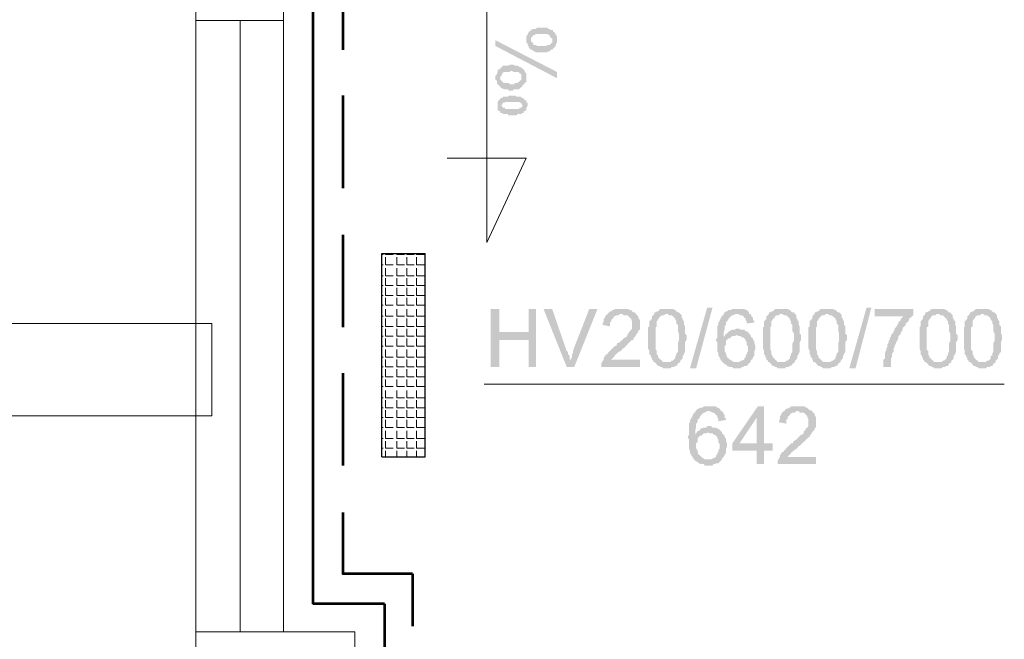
# Model space of a CAD drawing. Header units: millimetres. Extents: x 16 to 647, y 3 to 417.
# Tile 4 of 80: x 154 to 188, y 70 to 91. Entities that reach past the tile are written whole.
import ezdxf

# ---------------------------------------------------------------- set-up
doc = ezdxf.new("R2010")
doc.units = ezdxf.units.MM
doc.header["$MEASUREMENT"] = 0
doc.layers.get('0').update_dxf_attribs({"linetype": 'CONTINUOUS'})

msp = doc.modelspace()

# ---------------------------------------------------------------- hatches: boundary and pattern name
for points in [[(171.973, 90.839), (171.924, 90.839), (171.891, 90.872), (171.841, 90.872), (171.808, 90.922), (171.46, 90.922), (171.378, 90.872), (171.295, 90.872), (171.245, 90.839), (171.212, 90.79), (171.196, 90.806), (171.163, 90.757), (171.13, 90.707), (171.13, 90.674), (171.08, 90.624), (171.08, 90.492), (171.08, 90.409), (171.13, 90.376), (171.13, 90.326), (171.163, 90.293), (171.163, 90.244), (171.212, 90.194), (171.245, 90.161), (171.245, 90.492), (171.245, 90.575), (171.295, 90.624), (171.328, 90.674), (171.378, 90.674), (171.411, 90.707), (171.808, 90.707), (171.841, 90.674), (171.891, 90.674), (171.891, 90.624), (171.924, 90.575), (171.973, 90.542), (171.973, 90.492)], [(172.139, 90.492), (172.139, 90.624), (172.089, 90.674), (172.089, 90.707), (172.056, 90.757), (172.006, 90.79), (172.006, 90.839), (171.973, 90.839), (171.973, 90.492), (171.973, 90.409), (171.924, 90.376), (171.891, 90.326), (171.808, 90.326), (171.758, 90.293), (171.46, 90.293), (171.411, 90.326), (171.328, 90.326), (171.328, 90.376), (171.295, 90.409), (171.245, 90.459), (171.245, 90.492), (171.245, 90.161), (171.295, 90.161), (171.328, 90.111), (171.378, 90.111), (171.411, 90.078), (171.808, 90.078), (171.841, 90.111), (171.891, 90.111), (171.924, 90.161), (171.973, 90.161), (172.006, 90.194), (172.006, 90.211), (172.056, 90.244), (172.089, 90.293), (172.089, 90.326), (172.139, 90.409), (172.139, 90.459)], [(172.139, 89.185), (172.139, 89.4), (170.021, 90.492), (170.021, 90.293)], [(170.948, 89.516), (170.914, 89.565), (170.865, 89.565), (170.782, 89.615), (170.699, 89.615), (170.65, 89.648), (170.534, 89.648), (170.451, 89.615), (170.269, 89.615), (170.236, 89.565), (170.186, 89.516), (170.153, 89.516), (170.153, 89.483), (170.104, 89.483), (170.104, 89.4), (170.071, 89.35), (170.071, 89.317), (170.021, 89.268), (170.021, 89.135), (170.071, 89.102), (170.071, 89.019), (170.104, 88.97), (170.153, 88.937), (170.186, 88.887), (170.186, 89.234), (170.17, 89.234), (170.236, 89.268), (170.236, 89.317), (170.269, 89.35), (170.269, 89.367), (170.319, 89.4), (170.484, 89.4), (170.567, 89.433), (170.567, 89.45), (170.65, 89.4), (170.832, 89.4), (170.832, 89.35), (170.865, 89.35), (170.914, 89.317), (170.914, 89.185)], [(171.08, 89.234), (171.08, 89.35), (171.03, 89.4), (171.03, 89.433), (170.997, 89.483), (170.948, 89.516), (170.948, 89.532), (170.914, 89.185), (170.914, 89.135), (170.865, 89.102), (170.832, 89.052), (170.815, 89.069), (170.782, 89.019), (170.699, 89.019), (170.65, 88.97), (170.534, 88.97), (170.484, 89.019), (170.319, 89.019), (170.269, 89.052), (170.269, 89.069), (170.236, 89.102), (170.186, 89.135), (170.186, 89.234), (170.186, 88.887), (170.236, 88.837), (170.269, 88.837), (170.319, 88.804), (170.451, 88.804), (170.484, 88.755), (170.617, 88.755), (170.65, 88.804), (170.832, 88.804), (170.865, 88.837), (170.914, 88.887), (170.948, 88.887), (170.948, 88.937), (170.997, 88.97), (171.03, 89.019), (171.08, 89.052), (171.08, 89.135)], [(171.13, 88.258), (171.13, 88.341), (171.08, 88.341), (171.08, 88.374), (171.08, 88.424), (171.03, 88.424), (171.03, 88.457), (170.997, 88.457), (170.997, 88.506), (170.914, 88.506), (170.914, 88.556), (170.749, 88.556), (170.699, 88.589), (170.484, 88.589), (170.451, 88.556), (170.269, 88.556), (170.269, 88.506), (170.186, 88.506), (170.186, 88.457), (170.153, 88.457), (170.153, 88.424), (170.137, 88.44), (170.104, 88.374), (170.104, 88.341), (170.104, 88.291), (170.104, 88.258), (170.104, 88.176), (170.104, 88.076), (170.153, 88.076), (170.153, 88.043), (170.186, 88.043), (170.186, 87.994), (170.236, 87.994), (170.236, 88.258), (170.22, 88.258), (170.269, 88.291), (170.269, 88.341), (170.352, 88.341), (170.352, 88.374), (170.832, 88.374), (170.865, 88.341), (170.914, 88.341), (170.914, 88.291), (170.948, 88.291), (170.948, 87.994), (170.997, 87.994), (170.997, 88.043), (171.03, 88.043), (171.03, 88.076), (171.08, 88.076), (171.08, 88.126), (171.08, 88.176), (171.13, 88.209), (171.113, 88.225)], [(170.948, 87.994), (170.948, 88.258), (170.948, 88.209), (170.914, 88.176), (170.865, 88.176), (170.832, 88.126), (170.352, 88.126), (170.352, 88.176), (170.269, 88.176), (170.269, 88.209), (170.236, 88.209), (170.236, 88.258), (170.236, 87.994), (170.269, 87.994), (170.269, 87.96), (170.451, 87.96), (170.451, 87.911), (170.749, 87.911), (170.782, 87.96), (170.914, 87.96)], [(170.153, 81.26), (169.856, 81.26), (169.856, 79.274), (170.153, 79.274), (170.153, 80.201), (171.163, 80.201), (170.153, 80.465)], [(171.411, 81.26), (171.163, 81.26), (171.163, 80.465), (170.153, 80.465), (171.163, 80.201), (171.163, 79.274), (171.411, 79.274)], [(171.973, 81.26), (171.676, 81.26), (172.47, 79.274), (172.602, 79.489), (172.586, 79.506), (172.569, 79.572), (172.569, 79.655), (172.519, 79.704), (172.519, 79.787), (172.47, 79.82)], [(173.529, 81.26), (173.247, 81.26), (172.685, 79.82), (172.685, 79.737), (172.652, 79.704), (172.652, 79.605), (172.602, 79.522), (172.602, 79.489), (172.47, 79.274), (172.734, 79.274)], [(174.339, 81.26), (174.124, 81.26), (174.091, 81.226), (174.042, 81.226), (174.008, 81.177), (173.959, 81.177), (173.926, 81.144), (173.876, 81.094), (173.826, 81.044), (173.793, 81.011), (173.793, 80.962), (173.744, 80.929), (173.744, 80.846), (173.711, 80.763), (173.711, 80.714), (173.959, 80.664), (173.959, 80.796), (174.008, 80.846), (174.008, 80.879), (174.042, 80.929), (174.091, 80.962), (174.091, 81.011), (174.124, 81.011), (174.174, 81.044), (174.257, 81.044), (174.306, 81.094), (174.852, 81.094), (174.803, 81.144), (174.77, 81.144), (174.72, 81.177), (174.687, 81.226), (174.637, 81.226), (174.588, 81.26), (174.422, 81.26)], [(175.911, 81.26), (175.696, 81.26), (175.646, 81.226), (175.613, 81.177), (175.564, 81.177), (175.531, 81.144), (175.481, 81.144), (175.481, 81.094), (175.944, 81.094), (175.994, 81.044), (176.077, 81.044), (176.126, 81.011), (176.159, 80.962), (176.209, 80.929), (176.209, 80.879), (176.242, 80.846), (176.242, 80.763), (176.292, 80.714), (176.292, 80.498), (176.325, 80.416), (176.325, 80.25), (176.325, 80.168), (176.292, 80.085), (176.292, 79.787), (176.242, 79.737), (176.242, 79.655), (176.209, 79.655), (176.209, 79.572), (176.159, 79.522), (176.126, 79.489), (176.077, 79.489), (176.044, 79.44), (175.481, 79.44), (175.531, 79.406), (175.564, 79.357), (175.613, 79.307), (175.646, 79.307), (175.696, 79.274), (175.746, 79.274), (175.779, 79.224), (176.044, 79.224), (176.077, 79.274), (176.159, 79.274), (176.209, 79.307), (176.242, 79.307), (176.292, 79.357), (176.275, 79.373), (176.325, 79.406), (176.374, 79.44), (176.374, 79.489), (176.424, 79.522), (176.457, 79.572), (176.457, 79.655), (176.507, 79.704), (176.507, 79.737), (176.54, 79.787), (176.54, 80.118), (176.59, 80.201), (176.59, 80.366), (176.54, 80.416), (176.54, 80.664), (176.507, 80.714), (176.507, 80.846), (176.457, 80.879), (176.457, 80.929), (176.424, 80.962), (176.424, 81.044), (176.408, 81.061), (176.374, 81.094), (176.325, 81.144), (176.292, 81.144), (176.242, 81.177), (176.209, 81.226), (176.192, 81.226), (176.126, 81.26), (175.994, 81.26)], [(176.705, 79.224), (177.301, 81.309), (177.483, 81.309), (176.92, 79.224)], [(178.327, 81.26), (178.161, 81.26), (178.112, 81.226), (178.029, 81.226), (177.979, 81.177), (177.946, 81.177), (177.897, 81.144), (177.864, 81.094), (178.36, 81.094), (178.443, 81.044), (178.492, 81.044), (178.542, 81.011), (178.575, 80.962), (178.558, 80.978), (178.625, 80.929), (178.625, 80.879), (178.658, 80.846), (178.658, 80.763), (178.922, 80.796), (178.922, 80.846), (178.873, 80.879), (178.873, 80.962), (178.823, 81.011), (178.79, 81.094), (178.74, 81.094), (178.74, 81.144), (178.707, 81.177), (178.658, 81.226), (178.625, 81.226), (178.575, 81.26), (178.41, 81.26)], [(179.849, 81.26), (179.634, 81.26), (179.601, 81.226), (179.551, 81.177), (179.502, 81.177), (179.468, 81.144), (179.419, 81.144), (179.419, 81.094), (179.882, 81.094), (179.932, 81.044), (180.014, 81.044), (180.064, 81.011), (180.097, 80.962), (180.147, 80.929), (180.147, 80.879), (180.18, 80.846), (180.18, 80.763), (180.23, 80.714), (180.23, 80.498), (180.279, 80.416), (180.279, 80.25), (180.279, 80.168), (180.23, 80.085), (180.23, 79.787), (180.18, 79.737), (180.18, 79.655), (180.147, 79.655), (180.147, 79.572), (180.097, 79.522), (180.064, 79.489), (180.014, 79.489), (179.981, 79.44), (179.419, 79.44), (179.468, 79.406), (179.502, 79.357), (179.551, 79.307), (179.601, 79.307), (179.634, 79.274), (179.684, 79.274), (179.717, 79.224), (179.981, 79.224), (180.014, 79.274), (180.097, 79.274), (180.147, 79.307), (180.18, 79.307), (180.23, 79.357), (180.213, 79.373), (180.279, 79.406), (180.312, 79.44), (180.312, 79.489), (180.362, 79.522), (180.395, 79.572), (180.395, 79.655), (180.445, 79.704), (180.445, 79.737), (180.478, 79.787), (180.478, 80.118), (180.527, 80.201), (180.527, 80.366), (180.478, 80.416), (180.478, 80.664), (180.445, 80.714), (180.445, 80.846), (180.395, 80.879), (180.395, 80.929), (180.362, 80.962), (180.362, 81.044), (180.345, 81.061), (180.312, 81.094), (180.279, 81.144), (180.23, 81.144), (180.18, 81.177), (180.147, 81.226), (180.13, 81.226), (180.064, 81.26), (179.932, 81.26)], [(181.421, 81.26), (181.206, 81.26), (181.156, 81.226), (181.123, 81.177), (181.073, 81.177), (181.04, 81.144), (180.991, 81.144), (180.991, 81.094), (181.454, 81.094), (181.504, 81.044), (181.586, 81.044), (181.619, 81.011), (181.669, 80.962), (181.719, 80.929), (181.719, 80.879), (181.752, 80.846), (181.752, 80.763), (181.801, 80.714), (181.801, 80.498), (181.834, 80.416), (181.834, 80.25), (181.834, 80.168), (181.801, 80.085), (181.801, 79.787), (181.752, 79.737), (181.752, 79.655), (181.719, 79.655), (181.719, 79.572), (181.669, 79.522), (181.619, 79.489), (181.586, 79.489), (181.537, 79.44), (180.991, 79.44), (181.04, 79.406), (181.073, 79.357), (181.123, 79.307), (181.156, 79.307), (181.206, 79.274), (181.239, 79.274), (181.288, 79.224), (181.537, 79.224), (181.586, 79.274), (181.669, 79.274), (181.719, 79.307), (181.752, 79.307), (181.801, 79.357), (181.785, 79.373), (181.834, 79.406), (181.884, 79.44), (181.884, 79.489), (181.917, 79.522), (181.967, 79.572), (181.967, 79.655), (182, 79.704), (182, 79.737), (182.05, 79.787), (182.05, 80.118), (182.099, 80.201), (182.099, 80.366), (182.05, 80.416), (182.05, 80.664), (182, 80.714), (182, 80.846), (181.967, 80.879), (181.967, 80.929), (181.917, 80.962), (181.917, 81.044), (181.917, 81.061), (181.884, 81.094), (181.834, 81.144), (181.801, 81.144), (181.752, 81.177), (181.719, 81.226), (181.702, 81.226), (181.619, 81.26), (181.504, 81.26)], [(182.182, 79.224), (182.778, 81.309), (182.943, 81.309), (182.397, 79.224)], [(184.382, 81.26), (183.059, 81.26), (183.059, 81.011), (184.035, 81.011), (184.002, 80.962), (183.952, 80.929), (183.952, 80.879), (183.919, 80.846), (183.87, 80.796), (183.87, 80.763), (183.836, 80.714), (183.787, 80.631), (183.737, 80.581), (183.737, 80.548), (183.704, 80.498), (183.704, 80.465), (183.654, 80.416), (183.621, 80.366), (183.621, 80.333), (183.572, 80.25), (183.572, 80.201), (183.539, 80.168), (183.539, 80.118), (183.489, 80.035), (183.489, 79.952), (183.456, 79.903), (183.456, 79.82), (183.439, 79.837), (183.406, 79.737), (183.406, 79.572), (183.357, 79.522), (183.357, 79.274), (183.621, 79.274), (183.621, 79.572), (183.654, 79.605), (183.654, 79.737), (183.704, 79.787), (183.704, 79.903), (183.737, 79.952), (183.737, 79.986), (183.787, 80.085), (183.787, 80.118), (183.836, 80.168), (183.836, 80.201), (183.87, 80.25), (183.87, 80.333), (183.919, 80.366), (183.952, 80.416), (183.952, 80.465), (184.002, 80.498), (184.002, 80.548), (184.035, 80.631), (184.085, 80.664), (184.118, 80.714), (184.118, 80.763), (184.167, 80.796), (184.217, 80.846), (184.25, 80.929), (184.234, 80.945), (184.3, 80.962), (184.333, 81.011), (184.382, 81.044)], [(185.226, 81.26), (185.011, 81.26), (184.978, 81.226), (184.928, 81.177), (184.895, 81.177), (184.846, 81.144), (184.796, 81.144), (184.796, 81.094), (185.276, 81.094), (185.309, 81.044), (185.392, 81.044), (185.441, 81.011), (185.474, 80.962), (185.524, 80.929), (185.524, 80.879), (185.574, 80.846), (185.574, 80.763), (185.607, 80.714), (185.607, 80.498), (185.656, 80.416), (185.656, 80.25), (185.656, 80.168), (185.607, 80.085), (185.607, 79.787), (185.574, 79.737), (185.574, 79.655), (185.524, 79.655), (185.524, 79.572), (185.474, 79.522), (185.441, 79.489), (185.392, 79.489), (185.359, 79.44), (184.796, 79.44), (184.846, 79.406), (184.895, 79.357), (184.928, 79.307), (184.978, 79.307), (185.011, 79.274), (185.061, 79.274), (185.094, 79.224), (185.359, 79.224), (185.392, 79.274), (185.474, 79.274), (185.524, 79.307), (185.574, 79.307), (185.607, 79.357), (185.59, 79.373), (185.656, 79.406), (185.69, 79.44), (185.69, 79.489), (185.739, 79.522), (185.772, 79.572), (185.772, 79.655), (185.822, 79.704), (185.822, 79.737), (185.855, 79.787), (185.855, 80.118), (185.905, 80.201), (185.905, 80.366), (185.855, 80.416), (185.855, 80.664), (185.822, 80.714), (185.822, 80.846), (185.772, 80.879), (185.772, 80.929), (185.739, 80.962), (185.739, 81.044), (185.723, 81.061), (185.69, 81.094), (185.656, 81.144), (185.607, 81.144), (185.574, 81.177), (185.524, 81.226), (185.508, 81.226), (185.441, 81.26), (185.309, 81.26)], [(186.748, 81.26), (186.533, 81.26), (186.5, 81.226), (186.451, 81.177), (186.418, 81.177), (186.368, 81.144), (186.335, 81.144), (186.335, 81.094), (186.798, 81.094), (186.831, 81.044), (186.914, 81.044), (186.964, 81.011), (187.013, 80.962), (187.046, 80.929), (187.046, 80.879), (187.096, 80.846), (187.096, 80.763), (187.129, 80.714), (187.129, 80.498), (187.179, 80.416), (187.179, 80.25), (187.179, 80.168), (187.129, 80.085), (187.129, 79.787), (187.096, 79.737), (187.096, 79.655), (187.046, 79.655), (187.046, 79.572), (187.013, 79.522), (186.964, 79.489), (186.914, 79.489), (186.881, 79.44), (186.335, 79.44), (186.368, 79.406), (186.418, 79.357), (186.451, 79.307), (186.5, 79.307), (186.533, 79.274), (186.583, 79.274), (186.633, 79.224), (186.881, 79.224), (186.914, 79.274), (187.013, 79.274), (187.046, 79.307), (187.096, 79.307), (187.129, 79.357), (187.112, 79.373), (187.179, 79.406), (187.212, 79.44), (187.212, 79.489), (187.261, 79.522), (187.294, 79.572), (187.294, 79.655), (187.344, 79.704), (187.344, 79.737), (187.394, 79.787), (187.394, 80.118), (187.427, 80.201), (187.427, 80.366), (187.394, 80.416), (187.394, 80.664), (187.344, 80.714), (187.344, 80.846), (187.294, 80.879), (187.294, 80.929), (187.261, 80.962), (187.261, 81.044), (187.245, 81.061), (187.212, 81.094), (187.179, 81.144), (187.129, 81.144), (187.096, 81.177), (187.046, 81.226), (187.03, 81.226), (186.964, 81.26), (186.831, 81.26)], [(174.852, 81.094), (174.339, 81.094), (174.389, 81.094), (174.422, 81.044), (174.554, 81.044), (174.588, 81.011), (174.637, 80.962), (174.621, 80.978), (174.687, 80.929), (174.687, 80.879), (174.72, 80.846), (174.72, 80.581), (174.687, 80.548), (174.637, 80.498), (174.588, 80.416), (174.588, 80.432), (174.554, 80.366), (174.554, 80.333), (174.505, 80.283), (174.472, 80.283), (174.422, 80.25), (174.389, 80.201), (174.339, 80.168), (174.306, 80.118), (174.207, 80.085), (174.174, 79.986), (174.124, 79.986), (174.091, 79.952), (174.042, 79.903), (174.008, 79.87), (173.959, 79.82), (173.926, 79.787), (173.876, 79.737), (173.876, 79.704), (173.826, 79.704), (173.793, 79.655), (173.744, 79.572), (173.744, 79.522), (173.711, 79.489), (173.711, 79.44), (173.694, 79.456), (173.661, 79.406), (173.661, 79.274), (174.985, 79.274), (174.985, 79.522), (174.008, 79.522), (174.042, 79.572), (174.091, 79.605), (174.124, 79.655), (174.124, 79.671), (174.174, 79.704), (174.157, 79.704), (174.207, 79.737), (174.257, 79.787), (174.339, 79.82), (174.389, 79.903), (174.422, 79.903), (174.472, 79.952), (174.505, 79.986), (174.554, 80.035), (174.588, 80.085), (174.637, 80.118), (174.687, 80.168), (174.72, 80.201), (174.77, 80.201), (174.77, 80.25), (174.753, 80.267), (174.803, 80.283), (174.852, 80.366), (174.885, 80.416), (174.935, 80.465), (174.935, 80.498), (174.918, 80.515), (174.985, 80.548), (174.985, 80.714), (174.985, 80.879), (174.935, 80.962), (174.935, 81.011), (174.885, 81.044)], [(175.481, 81.094), (175.448, 81.044), (175.398, 81.011), (175.398, 80.929), (175.365, 80.879), (175.316, 80.846), (175.316, 80.664), (175.266, 80.631), (175.266, 79.903), (175.316, 79.82), (175.316, 79.704), (175.365, 79.655), (175.365, 79.605), (175.398, 79.572), (175.398, 79.522), (175.448, 79.489), (175.448, 79.44), (175.911, 79.44), (175.779, 79.44), (175.746, 79.489), (175.696, 79.522), (175.646, 79.572), (175.613, 79.605), (175.613, 79.655), (175.597, 79.671), (175.564, 79.704), (175.564, 79.82), (175.531, 79.87), (175.531, 80.631), (175.564, 80.664), (175.564, 80.846), (175.613, 80.879), (175.613, 80.929), (175.646, 80.929), (175.646, 80.962), (175.696, 81.011), (175.746, 81.044), (175.828, 81.044), (175.862, 81.094), (175.911, 81.094)], [(177.864, 81.094), (177.864, 81.044), (177.814, 81.044), (177.814, 81.011), (177.764, 80.962), (177.764, 80.929), (177.731, 80.879), (177.731, 80.846), (177.682, 80.796), (177.682, 80.714), (177.648, 80.664), (177.648, 80.283), (177.599, 80.201), (177.582, 80.217), (177.648, 80.118), (177.648, 79.82), (177.682, 79.737), (177.682, 79.655), (177.731, 79.605), (177.731, 79.572), (177.764, 79.522), (177.764, 79.489), (177.814, 79.489), (177.814, 79.44), (177.864, 79.406), (177.897, 79.357), (177.946, 79.357), (177.979, 79.307), (178.062, 79.274), (178.161, 79.274), (178.194, 79.224), (178.443, 79.224), (178.492, 79.274), (178.542, 79.274), (178.575, 79.307), (178.658, 79.307), (178.707, 79.357), (178.74, 79.406), (178.79, 79.44), (178.194, 79.44), (178.161, 79.489), (178.112, 79.489), (178.112, 79.522), (178.062, 79.522), (178.029, 79.572), (177.979, 79.605), (177.946, 79.704), (177.946, 79.737), (177.897, 79.82), (177.897, 79.986), (177.946, 80.035), (177.946, 80.168), (177.979, 80.201), (178.029, 80.25), (178.062, 80.25), (178.112, 80.283), (177.864, 80.283), (177.864, 80.465), (177.897, 80.548), (177.897, 80.664), (177.946, 80.714), (177.946, 80.796), (177.979, 80.846), (178.029, 80.879), (178.029, 80.929), (178.062, 80.962), (178.112, 81.011), (178.161, 81.044), (178.194, 81.044), (178.277, 81.094), (178.327, 81.094)], [(179.419, 81.094), (179.386, 81.044), (179.336, 81.011), (179.336, 80.929), (179.303, 80.879), (179.253, 80.846), (179.253, 80.664), (179.22, 80.631), (179.22, 79.903), (179.253, 79.82), (179.253, 79.704), (179.303, 79.655), (179.303, 79.605), (179.336, 79.572), (179.336, 79.522), (179.386, 79.489), (179.386, 79.44), (179.849, 79.44), (179.717, 79.44), (179.684, 79.489), (179.634, 79.522), (179.601, 79.572), (179.551, 79.605), (179.551, 79.655), (179.535, 79.671), (179.502, 79.704), (179.502, 79.82), (179.468, 79.87), (179.468, 80.631), (179.502, 80.664), (179.502, 80.846), (179.551, 80.879), (179.551, 80.929), (179.601, 80.929), (179.601, 80.962), (179.634, 81.011), (179.684, 81.044), (179.766, 81.044), (179.799, 81.094), (179.849, 81.094)], [(180.991, 81.094), (180.941, 81.044), (180.908, 81.011), (180.908, 80.929), (180.858, 80.879), (180.825, 80.846), (180.825, 80.664), (180.776, 80.631), (180.776, 79.903), (180.825, 79.82), (180.825, 79.704), (180.858, 79.655), (180.858, 79.605), (180.908, 79.572), (180.908, 79.522), (180.941, 79.489), (180.941, 79.44), (181.421, 79.44), (181.288, 79.44), (181.239, 79.489), (181.206, 79.522), (181.156, 79.572), (181.123, 79.605), (181.123, 79.655), (181.106, 79.671), (181.073, 79.704), (181.073, 79.82), (181.04, 79.87), (181.04, 80.631), (181.073, 80.664), (181.073, 80.846), (181.123, 80.879), (181.123, 80.929), (181.156, 80.929), (181.156, 80.962), (181.206, 81.011), (181.239, 81.044), (181.338, 81.044), (181.371, 81.094), (181.421, 81.094)], [(184.796, 81.094), (184.763, 81.044), (184.713, 81.011), (184.713, 80.929), (184.68, 80.879), (184.631, 80.846), (184.631, 80.664), (184.598, 80.631), (184.598, 79.903), (184.631, 79.82), (184.631, 79.704), (184.68, 79.655), (184.68, 79.605), (184.713, 79.572), (184.713, 79.522), (184.763, 79.489), (184.763, 79.44), (185.226, 79.44), (185.094, 79.44), (185.061, 79.489), (185.011, 79.522), (184.978, 79.572), (184.928, 79.605), (184.928, 79.655), (184.912, 79.671), (184.895, 79.704), (184.895, 79.82), (184.846, 79.87), (184.846, 80.631), (184.895, 80.664), (184.895, 80.846), (184.928, 80.879), (184.928, 80.929), (184.978, 80.929), (184.978, 80.962), (185.011, 81.011), (185.061, 81.044), (185.144, 81.044), (185.177, 81.094), (185.226, 81.094)], [(186.335, 81.094), (186.285, 81.044), (186.236, 81.011), (186.236, 80.929), (186.202, 80.879), (186.153, 80.846), (186.153, 80.664), (186.12, 80.631), (186.12, 79.903), (186.153, 79.82), (186.153, 79.704), (186.202, 79.655), (186.202, 79.605), (186.236, 79.572), (186.236, 79.522), (186.285, 79.489), (186.285, 79.44), (186.748, 79.44), (186.633, 79.44), (186.583, 79.489), (186.533, 79.522), (186.5, 79.572), (186.451, 79.605), (186.451, 79.655), (186.451, 79.671), (186.418, 79.704), (186.418, 79.82), (186.368, 79.87), (186.368, 80.631), (186.418, 80.664), (186.418, 80.846), (186.451, 80.879), (186.451, 80.929), (186.5, 80.929), (186.5, 80.962), (186.533, 81.011), (186.583, 81.044), (186.666, 81.044), (186.715, 81.094), (186.748, 81.094)], [(178.36, 80.581), (178.277, 80.581), (178.244, 80.548), (178.161, 80.548), (178.062, 80.498), (178.062, 80.515), (178.029, 80.465), (177.979, 80.416), (177.946, 80.416), (177.897, 80.333), (177.864, 80.283), (178.112, 80.283), (178.161, 80.333), (178.244, 80.333), (178.327, 80.366), (178.79, 80.366), (178.74, 80.416), (178.707, 80.465), (178.658, 80.498), (178.625, 80.498), (178.575, 80.548), (178.443, 80.548), (178.41, 80.581)], [(178.79, 80.366), (178.327, 80.366), (178.36, 80.333), (178.443, 80.333), (178.492, 80.283), (178.542, 80.283), (178.575, 80.25), (178.625, 80.201), (178.625, 80.168), (178.658, 80.118), (178.658, 80.035), (178.707, 79.952), (178.707, 79.82), (178.658, 79.737), (178.658, 79.704), (178.625, 79.655), (178.625, 79.605), (178.575, 79.572), (178.575, 79.522), (178.492, 79.489), (178.443, 79.489), (178.41, 79.44), (178.327, 79.44), (178.79, 79.44), (178.79, 79.489), (178.823, 79.522), (178.873, 79.572), (178.873, 79.605), (178.922, 79.655), (178.922, 79.82), (178.956, 79.87), (178.956, 79.986), (178.922, 80.085), (178.922, 80.168), (178.873, 80.201), (178.873, 80.25), (178.823, 80.283), (178.79, 80.333)], [(177.351, 77.917), (177.185, 77.917), (177.136, 77.868), (177.053, 77.868), (177.003, 77.835), (176.97, 77.835), (176.92, 77.785), (176.887, 77.752), (177.384, 77.752), (177.483, 77.702), (177.516, 77.702), (177.566, 77.669), (177.599, 77.62), (177.582, 77.636), (177.648, 77.586), (177.648, 77.537), (177.682, 77.487), (177.682, 77.404), (177.946, 77.454), (177.946, 77.487), (177.897, 77.537), (177.897, 77.62), (177.864, 77.669), (177.814, 77.752), (177.764, 77.752), (177.764, 77.785), (177.731, 77.835), (177.682, 77.868), (177.648, 77.868), (177.599, 77.917), (177.433, 77.917)], [(179.253, 77.917), (179.038, 77.917), (178.161, 76.643), (178.161, 76.395), (179.005, 76.395), (179.005, 75.932), (179.253, 75.932), (179.253, 76.395), (179.551, 76.395), (179.551, 76.643), (178.41, 76.643), (179.005, 77.537)], [(179.253, 77.917), (179.005, 77.537), (179.005, 76.643), (178.41, 76.643), (179.253, 76.643)], [(180.395, 77.917), (180.18, 77.917), (180.147, 77.868), (180.097, 77.868), (180.064, 77.835), (180.014, 77.835), (179.981, 77.785), (179.932, 77.752), (179.882, 77.702), (179.849, 77.669), (179.849, 77.62), (179.799, 77.586), (179.799, 77.487), (179.766, 77.404), (179.766, 77.371), (180.014, 77.322), (180.014, 77.454), (180.064, 77.487), (180.064, 77.537), (180.097, 77.586), (180.147, 77.62), (180.147, 77.669), (180.18, 77.669), (180.23, 77.702), (180.312, 77.702), (180.362, 77.752), (180.908, 77.752), (180.858, 77.785), (180.825, 77.785), (180.776, 77.835), (180.742, 77.868), (180.693, 77.868), (180.66, 77.917), (180.478, 77.917)], [(176.887, 77.752), (176.887, 77.702), (176.838, 77.702), (176.838, 77.669), (176.805, 77.62), (176.805, 77.586), (176.755, 77.537), (176.755, 77.487), (176.705, 77.454), (176.705, 77.371), (176.672, 77.322), (176.672, 76.941), (176.623, 76.858), (176.623, 76.875), (176.672, 76.776), (176.672, 76.478), (176.705, 76.395), (176.705, 76.312), (176.755, 76.263), (176.755, 76.23), (176.805, 76.18), (176.805, 76.13), (176.838, 76.13), (176.838, 76.097), (176.887, 76.048), (176.92, 76.015), (176.97, 76.015), (177.003, 75.965), (177.102, 75.932), (177.185, 75.932), (177.218, 75.882), (177.483, 75.882), (177.516, 75.932), (177.566, 75.932), (177.599, 75.965), (177.682, 75.965), (177.731, 76.015), (177.764, 76.048), (177.814, 76.097), (177.218, 76.097), (177.185, 76.13), (177.136, 76.13), (177.136, 76.18), (177.102, 76.18), (177.053, 76.23), (177.003, 76.263), (176.97, 76.346), (176.97, 76.395), (176.92, 76.478), (176.92, 76.643), (176.97, 76.693), (176.97, 76.809), (177.003, 76.858), (177.053, 76.908), (177.102, 76.908), (177.136, 76.941), (176.887, 76.941), (176.887, 77.107), (176.92, 77.189), (176.92, 77.322), (176.97, 77.371), (176.97, 77.454), (177.003, 77.487), (177.053, 77.537), (177.053, 77.586), (177.102, 77.62), (177.136, 77.669), (177.185, 77.702), (177.218, 77.702), (177.301, 77.752), (177.351, 77.752)], [(180.908, 77.752), (180.395, 77.752), (180.445, 77.752), (180.478, 77.702), (180.61, 77.702), (180.66, 77.669), (180.693, 77.62), (180.676, 77.636), (180.742, 77.586), (180.742, 77.537), (180.776, 77.487), (180.776, 77.239), (180.742, 77.189), (180.693, 77.156), (180.66, 77.074), (180.643, 77.09), (180.61, 77.024), (180.61, 76.991), (180.56, 76.941), (180.527, 76.941), (180.478, 76.908), (180.445, 76.858), (180.395, 76.809), (180.362, 76.776), (180.279, 76.726), (180.23, 76.643), (180.18, 76.643), (180.147, 76.61), (180.097, 76.561), (180.064, 76.528), (180.014, 76.478), (179.981, 76.428), (179.932, 76.395), (179.932, 76.346), (179.882, 76.346), (179.849, 76.312), (179.799, 76.23), (179.799, 76.18), (179.766, 76.13), (179.766, 76.097), (179.75, 76.114), (179.717, 76.048), (179.717, 75.932), (181.04, 75.932), (181.04, 76.18), (180.064, 76.18), (180.097, 76.23), (180.147, 76.263), (180.18, 76.312), (180.18, 76.329), (180.23, 76.346), (180.213, 76.362), (180.279, 76.395), (180.312, 76.428), (180.395, 76.478), (180.445, 76.561), (180.478, 76.561), (180.527, 76.61), (180.56, 76.643), (180.61, 76.693), (180.66, 76.726), (180.693, 76.776), (180.742, 76.809), (180.776, 76.858), (180.825, 76.858), (180.825, 76.908), (180.809, 76.908), (180.858, 76.941), (180.908, 77.024), (180.941, 77.074), (180.991, 77.107), (180.991, 77.156), (180.974, 77.173), (181.04, 77.189), (181.04, 77.371), (181.04, 77.537), (180.991, 77.62), (180.991, 77.669), (180.941, 77.702)], [(177.384, 77.239), (177.301, 77.239), (177.268, 77.189), (177.185, 77.189), (177.102, 77.156), (177.086, 77.173), (177.053, 77.107), (177.003, 77.074), (176.97, 77.074), (176.92, 76.991), (176.887, 76.941), (177.136, 76.941), (177.185, 76.991), (177.268, 76.991), (177.351, 77.024), (177.814, 77.024), (177.764, 77.074), (177.731, 77.107), (177.682, 77.156), (177.648, 77.156), (177.599, 77.189), (177.483, 77.189), (177.433, 77.239)], [(177.814, 77.024), (177.351, 77.024), (177.384, 76.991), (177.483, 76.991), (177.516, 76.941), (177.566, 76.941), (177.599, 76.908), (177.648, 76.858), (177.648, 76.809), (177.682, 76.776), (177.682, 76.693), (177.731, 76.61), (177.731, 76.478), (177.682, 76.395), (177.682, 76.346), (177.648, 76.312), (177.648, 76.263), (177.599, 76.23), (177.599, 76.18), (177.516, 76.13), (177.483, 76.13), (177.433, 76.097), (177.351, 76.097), (177.814, 76.097), (177.814, 76.13), (177.864, 76.18), (177.897, 76.23), (177.897, 76.263), (177.946, 76.312), (177.946, 76.478), (177.979, 76.528), (177.979, 76.643), (177.946, 76.726), (177.946, 76.809), (177.897, 76.858), (177.897, 76.908), (177.864, 76.941), (177.814, 76.991)]]:
    msp.add_hatch(color=7).paths.add_polyline_path(points)

# ---------------------------------------------------------------- linework, layer by layer
at = {"color": 252, "linetype": 'Continuous', "lineweight": 18, "true_color": 0x989898}
for points in [[(159.73, 316.47), (159.73, 40.475)], [(162.741, 113.374), (162.741, 70.174)], [(162.741, 91.17), (159.73, 91.17)], [(161.252, 91.17), (161.252, 70.174)], [(160.276, 77.586), (160.276, 80.763), (80.262, 80.763)], [(80.262, 77.586), (160.276, 77.586), (160.276, 77.586)], [(165.19, 64.284), (165.19, 70.174), (159.73, 70.174)]]:
    msp.add_lwpolyline(points, dxfattribs=at)
at = {"color": 7, "linetype": 'Continuous', "lineweight": 53}
for points in [[(163.75, 112.348), (163.75, 71.134)], [(164.776, 93.338), (164.776, 90.161)], [(164.776, 88.589), (164.776, 85.412)], [(164.776, 83.808), (164.776, 80.631)], [(164.776, 79.059), (164.776, 75.882)], [(164.776, 74.277), (164.776, 72.16), (164.776, 72.16)], [(167.175, 72.16), (164.776, 72.16)], [(167.175, 72.16), (167.175, 70.373)], [(166.216, 71.134), (163.75, 71.134)], [(166.216, 71.134), (166.216, 63.258)]]:
    msp.add_lwpolyline(points, dxfattribs=at)
at = {"color": 7, "linetype": 'Continuous', "lineweight": 20}
for points in [[(168.366, 86.438), (171.08, 86.438), (169.723, 83.543), (169.723, 93.205)], [(166.116, 83.129), (166.166, 83.129)], [(166.249, 83.129), (166.249, 83.162)], [(166.249, 83.129), (166.513, 83.129)], [(166.249, 82.782), (166.249, 83.046)], [(166.629, 83.129), (166.629, 83.162)], [(166.629, 83.129), (166.894, 83.129)], [(166.629, 82.782), (166.629, 83.046)], [(166.977, 83.129), (166.977, 83.162)], [(166.977, 83.129), (167.225, 83.129)], [(166.977, 82.782), (166.977, 83.046)], [(167.308, 83.129), (167.308, 83.162)], [(167.308, 83.129), (167.572, 83.129)], [(167.308, 82.782), (167.308, 83.046)], [(166.116, 82.782), (166.166, 82.782)], [(166.249, 82.782), (166.513, 82.782)], [(166.249, 82.401), (166.249, 82.666)], [(166.629, 82.782), (166.894, 82.782)], [(166.629, 82.401), (166.629, 82.666)], [(166.977, 82.782), (167.225, 82.782)], [(166.977, 82.401), (166.977, 82.666)], [(167.308, 82.782), (167.572, 82.782)], [(167.308, 82.401), (167.308, 82.666)], [(166.116, 82.401), (166.166, 82.401)], [(166.249, 82.401), (166.513, 82.401)], [(166.249, 82.07), (166.249, 82.318)], [(166.629, 82.401), (166.894, 82.401)], [(166.629, 82.07), (166.629, 82.318)], [(166.977, 82.401), (167.225, 82.401)], [(166.977, 82.07), (166.977, 82.318)], [(167.308, 82.401), (167.572, 82.401)], [(167.308, 82.07), (167.308, 82.318)], [(166.116, 82.07), (166.166, 82.07)], [(166.249, 82.07), (166.513, 82.07)], [(166.249, 81.723), (166.249, 81.988)], [(166.629, 82.07), (166.894, 82.07)], [(166.629, 81.723), (166.629, 81.988)], [(166.977, 82.07), (167.225, 82.07)], [(166.977, 81.723), (166.977, 81.988)], [(167.308, 82.07), (167.572, 82.07)], [(167.308, 81.723), (167.308, 81.988)], [(166.116, 81.723), (166.166, 81.723)], [(166.249, 81.723), (166.513, 81.723)], [(166.249, 81.392), (166.249, 81.64)], [(166.629, 81.723), (166.894, 81.723)], [(166.629, 81.392), (166.629, 81.64)], [(166.977, 81.723), (167.225, 81.723)], [(166.977, 81.392), (166.977, 81.64)], [(167.308, 81.723), (167.572, 81.723)], [(167.308, 81.392), (167.308, 81.64)], [(166.116, 81.392), (166.166, 81.392)], [(166.249, 81.392), (166.513, 81.392)], [(166.249, 81.011), (166.249, 81.26)], [(166.629, 81.392), (166.894, 81.392)], [(166.629, 81.011), (166.629, 81.26)], [(166.977, 81.392), (167.225, 81.392)], [(166.977, 81.011), (166.977, 81.26)], [(167.308, 81.392), (167.572, 81.392)], [(167.308, 81.011), (167.308, 81.26)], [(166.116, 81.011), (166.166, 81.011)], [(166.249, 81.011), (166.513, 81.011)], [(166.249, 80.664), (166.249, 80.929)], [(166.629, 81.011), (166.894, 81.011)], [(166.629, 80.664), (166.629, 80.929)], [(166.977, 81.011), (167.225, 81.011)], [(166.977, 80.664), (166.977, 80.929)], [(167.308, 81.011), (167.572, 81.011)], [(167.308, 80.664), (167.308, 80.929)], [(166.116, 80.664), (166.166, 80.664)], [(166.249, 80.664), (166.513, 80.664)], [(166.249, 80.333), (166.249, 80.581)], [(166.629, 80.664), (166.894, 80.664)], [(166.629, 80.333), (166.629, 80.581)], [(166.977, 80.664), (167.225, 80.664)], [(166.977, 80.333), (166.977, 80.581)], [(167.308, 80.664), (167.572, 80.664)], [(167.308, 80.333), (167.308, 80.581)], [(166.116, 80.333), (166.166, 80.333)], [(166.249, 80.333), (166.513, 80.333)], [(166.249, 79.986), (166.249, 80.25)], [(166.629, 80.333), (166.894, 80.333)], [(166.629, 79.986), (166.629, 80.25)], [(166.977, 80.333), (167.225, 80.333)], [(166.977, 79.986), (166.977, 80.25)], [(167.308, 80.333), (167.572, 80.333)], [(167.308, 79.986), (167.308, 80.25)], [(166.116, 79.986), (166.166, 79.986)], [(166.249, 79.986), (166.513, 79.986)], [(166.249, 79.605), (166.249, 79.87)], [(166.629, 79.986), (166.894, 79.986)], [(166.629, 79.605), (166.629, 79.87)], [(166.977, 79.986), (167.225, 79.986)], [(166.977, 79.605), (166.977, 79.87)], [(167.308, 79.986), (167.572, 79.986)], [(167.308, 79.605), (167.308, 79.87)], [(166.116, 79.605), (166.166, 79.605)], [(166.249, 79.605), (166.513, 79.605)], [(166.249, 79.274), (166.249, 79.522)], [(166.629, 79.605), (166.894, 79.605)], [(166.629, 79.274), (166.629, 79.522)], [(166.977, 79.605), (167.225, 79.605)], [(166.977, 79.274), (166.977, 79.522)], [(167.308, 79.605), (167.572, 79.605)], [(167.308, 79.274), (167.308, 79.522)], [(166.116, 79.274), (166.166, 79.274)], [(166.249, 79.274), (166.513, 79.274)], [(166.249, 78.927), (166.249, 79.191)], [(166.629, 79.274), (166.894, 79.274)], [(166.629, 78.927), (166.629, 79.191)], [(166.977, 79.274), (167.225, 79.274)], [(166.977, 78.927), (166.977, 79.191)], [(167.308, 79.274), (167.572, 79.274)], [(167.308, 78.927), (167.308, 79.191)], [(166.116, 78.927), (166.166, 78.927)], [(166.249, 78.927), (166.513, 78.927)], [(166.249, 78.596), (166.249, 78.844)], [(166.629, 78.927), (166.894, 78.927)], [(166.629, 78.596), (166.629, 78.844)], [(166.977, 78.927), (167.225, 78.927)], [(166.977, 78.596), (166.977, 78.844)], [(167.308, 78.927), (167.572, 78.927)], [(167.308, 78.596), (167.308, 78.844)], [(166.116, 78.596), (166.166, 78.596)], [(166.249, 78.596), (166.513, 78.596)], [(166.629, 78.596), (166.894, 78.596)], [(166.977, 78.596), (167.225, 78.596)], [(167.308, 78.596), (167.572, 78.596)], [(169.64, 78.678), (187.51, 78.678), (187.51, 78.678)], [(166.116, 78.215), (166.166, 78.215)], [(166.249, 78.215), (166.249, 78.463)], [(166.249, 78.215), (166.513, 78.215)], [(166.629, 78.215), (166.629, 78.463)], [(166.629, 78.215), (166.894, 78.215)], [(166.977, 78.215), (166.977, 78.463)], [(166.977, 78.215), (167.225, 78.215)], [(167.308, 78.215), (167.308, 78.463)], [(167.308, 78.215), (167.572, 78.215)], [(166.116, 77.868), (166.166, 77.868)], [(166.249, 77.868), (166.249, 78.132)], [(166.249, 77.868), (166.513, 77.868)], [(166.629, 77.868), (166.629, 78.132)], [(166.629, 77.868), (166.894, 77.868)], [(166.977, 77.868), (166.977, 78.132)], [(166.977, 77.868), (167.225, 77.868)], [(167.308, 77.868), (167.308, 78.132)], [(167.308, 77.868), (167.572, 77.868)], [(166.116, 77.537), (166.166, 77.537)], [(166.249, 77.537), (166.249, 77.785)], [(166.249, 77.537), (166.513, 77.537)], [(166.629, 77.537), (166.629, 77.785)], [(166.629, 77.537), (166.894, 77.537)], [(166.977, 77.537), (166.977, 77.785)], [(166.977, 77.537), (167.225, 77.537)], [(167.308, 77.537), (167.308, 77.785)], [(167.308, 77.537), (167.572, 77.537)], [(166.116, 77.189), (166.166, 77.189)], [(166.249, 77.189), (166.249, 77.454)], [(166.249, 77.189), (166.513, 77.189)], [(166.629, 77.189), (166.629, 77.454)], [(166.629, 77.189), (166.894, 77.189)], [(166.977, 77.189), (166.977, 77.454)], [(166.977, 77.189), (167.225, 77.189)], [(167.308, 77.189), (167.308, 77.454)], [(167.308, 77.189), (167.572, 77.189)], [(166.116, 76.809), (166.166, 76.809)], [(166.249, 76.809), (166.249, 77.074)], [(166.249, 76.809), (166.513, 76.809)], [(166.629, 76.809), (166.629, 77.074)], [(166.629, 76.809), (166.894, 76.809)], [(166.977, 76.809), (166.977, 77.074)], [(166.977, 76.809), (167.225, 76.809)], [(167.308, 76.809), (167.308, 77.074)], [(167.308, 76.809), (167.572, 76.809)], [(166.116, 76.478), (166.166, 76.478)], [(166.249, 76.478), (166.249, 76.726)], [(166.249, 76.478), (166.513, 76.478)], [(166.629, 76.478), (166.629, 76.726)], [(166.629, 76.478), (166.894, 76.478)], [(166.977, 76.478), (166.977, 76.726)], [(166.977, 76.478), (167.225, 76.478)], [(167.308, 76.478), (167.308, 76.726)], [(167.308, 76.478), (167.572, 76.478)], [(166.249, 76.18), (166.249, 76.395)], [(166.629, 76.18), (166.629, 76.395)], [(166.977, 76.18), (166.977, 76.395)], [(167.308, 76.18), (167.308, 76.395)]]:
    msp.add_lwpolyline(points, dxfattribs=at)
at = {"color": 7, "linetype": 'Continuous', "lineweight": 30}
for points in [[(166.116, 76.18), (166.116, 83.162)], [(166.116, 83.162), (167.605, 83.162)], [(167.605, 76.18), (167.605, 83.162)], [(166.116, 76.18), (167.605, 76.18)]]:
    msp.add_lwpolyline(points, dxfattribs=at)

doc.saveas('drawing.dxf')
